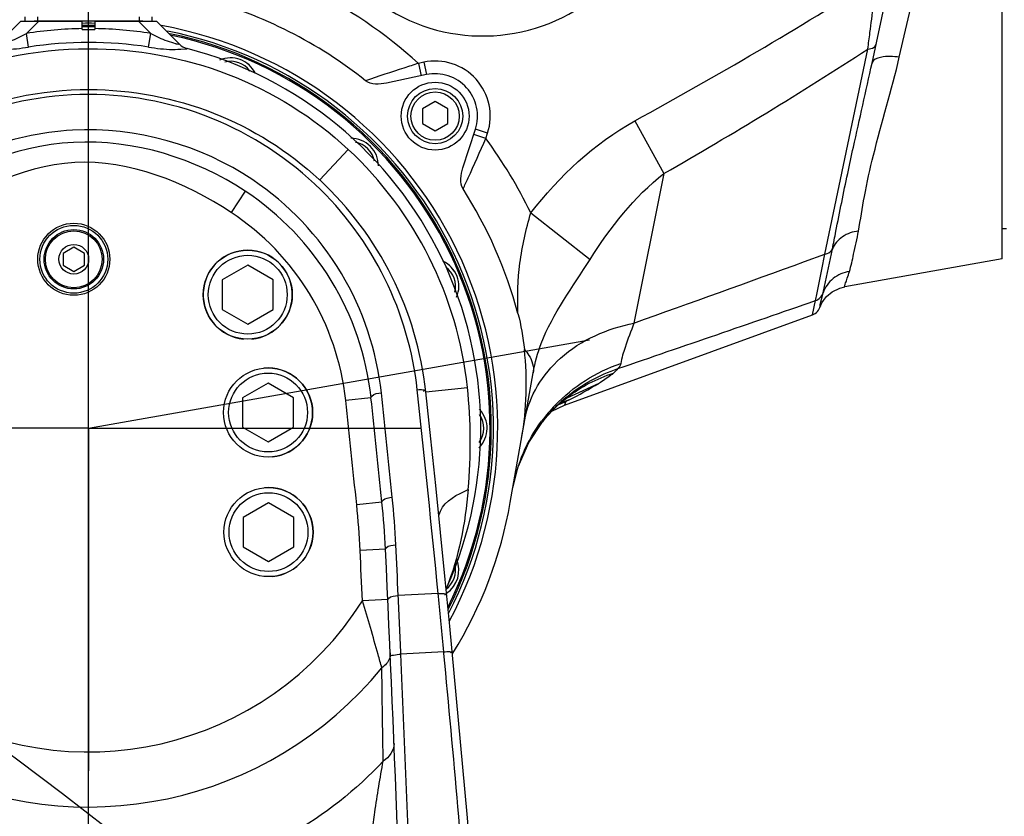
# Model space of a CAD drawing. Header units: millimetres. Extents: x 0 to 9512, y 0 to 6728.
# Tile 103 of 119: x 5006 to 5238, y 5223 to 5411. Entities that reach past the tile are written whole.
import ezdxf

# ---------------------------------------------------------------- set-up
doc = ezdxf.new("R2010")
doc.units = ezdxf.units.MM
doc.header["$LTSCALE"] = 523.16
doc.linetypes.add('CENTER', pattern=[0.6, 0.375, -0.075, 0.075, -0.075])
doc.layers.get('0').update_dxf_attribs({"linetype": 'CONTINUOUS'})
for name, color, linetype in [('204101000037_DXF_AXIS', 7, 'CONTINUOUS'), ('304102000126DXF_CONTINUOUS_LINE', 7, 'CONTINUOUS'), ('304103000094DXF_CONTINUOUS_LINE', 7, 'CONTINUOUS'), ('304104000570DXF_CONTINUOUS_LINE', 7, 'CONTINUOUS'), ('304105000067DXF_CONTINUOUS_LINE', 7, 'CONTINUOUS'), ('304301000021DXF_CONTINUOUS_LINE', 7, 'CONTINUOUS'), ('501023000084DXF_CONTINUOUS_LINE', 7, 'CONTINUOUS'), ('501023000101DXF_CONTINUOUS_LINE', 7, 'CONTINUOUS'), ('501023000104DXF_CONTINUOUS_LINE', 7, 'CONTINUOUS'), ('504001000008DXF_CONTINUOUS_LINE', 7, 'CONTINUOUS'), ('604006000003DXF_CONTINUOUS_LINE', 7, 'CONTINUOUS'), ('604006000004DXF_CONTINUOUS_LINE', 7, 'CONTINUOUS'), ('604007000001DXF_CONTINUOUS_LINE', 7, 'CONTINUOUS'), ('626001000001DXF_CONTINUOUS_LINE', 7, 'CONTINUOUS'), ('DEFAULT_1', 7, 'CENTER'), ('运动范围_DXF_DIMENSION', 7, 'CONTINUOUS')]:
    doc.layers.add(name, color=color, linetype=linetype)
doc.styles.get("Standard").update_dxf_attribs({"font": 'txt', "width": 0.7})
doc.dimstyles.new('DIMSTYLE_1', dxfattribs={"dimtxt": 80, "dimasz": 48, "dimexe": 1, "dimexo": 0, "dimgap": 2.5, "dimtad": 1, "dimdsep": 46, "dimtxsty": 'Standard', "dimblk": '_FILLED', "dimblk1": '_FILLED', "dimblk2": '_FILLED', "dimcen": 0.09, "dimclrt": 5, "dimazin": 2, "dimtp": 0.5, "dimtm": 0.5, "dimtfac": 1, "dimtofl": 0, "dimtmove": 0, "dimatfit": 3, "dimldrblk": '_FILLED', "dimfxl": 0, "dimtolj": 1, "dimarcsym": 0})
doc.dimstyles.new('DIMSTYLE_17', dxfattribs={"dimtxt": 80, "dimasz": 48, "dimexe": 1, "dimexo": 0, "dimgap": 2.5, "dimtad": 0, "dimtih": 1, "dimtoh": 1, "dimdec": 1, "dimdsep": 46, "dimtxsty": 'Standard', "dimblk": '_FILLED', "dimblk1": '_FILLED', "dimblk2": '_FILLED', "dimcen": 0.09, "dimclrt": 5, "dimazin": 2, "dimtp": 2, "dimtm": 2, "dimtfac": 1, "dimtdec": 1, "dimtofl": 0, "dimtmove": 0, "dimatfit": 3, "dimldrblk": '_FILLED', "dimfxl": 0, "dimtolj": 1, "dimarcsym": 0})
doc.dimstyles.new('DIMSTYLE_2', dxfattribs={"dimtxt": 80, "dimasz": 48, "dimexe": 1, "dimexo": 0, "dimgap": 2.5, "dimtad": 1, "dimdsep": 46, "dimtxsty": 'Standard', "dimblk": '_FILLED', "dimblk1": '_FILLED', "dimblk2": '_FILLED', "dimcen": 0.09, "dimclrt": 5, "dimazin": 2, "dimtp": 1.2, "dimtm": 1.2, "dimtfac": 1, "dimtofl": 0, "dimtmove": 0, "dimatfit": 3, "dimldrblk": '_FILLED', "dimfxl": 0, "dimtolj": 1, "dimarcsym": 0})
doc.dimstyles.new('DIMSTYLE_3', dxfattribs={"dimtxt": 80, "dimasz": 48, "dimexe": 1, "dimexo": 0, "dimgap": 2.5, "dimtad": 1, "dimdsep": 46, "dimtxsty": 'Standard', "dimblk": '_FILLED', "dimblk1": '_FILLED', "dimblk2": '_FILLED', "dimcen": 0.09, "dimclrt": 5, "dimazin": 2, "dimtp": 0.3, "dimtm": 0.3, "dimtfac": 1, "dimtofl": 0, "dimtmove": 0, "dimatfit": 3, "dimldrblk": '_FILLED', "dimfxl": 0, "dimtolj": 1, "dimarcsym": 0})
doc.dimstyles.new('DIMSTYLE_5', dxfattribs={"dimtxt": 80, "dimasz": 48, "dimexe": 1, "dimexo": 0, "dimgap": 2.5, "dimtad": 1, "dimdec": 1, "dimdsep": 46, "dimtxsty": 'Standard', "dimblk": '_FILLED', "dimblk1": '_FILLED', "dimblk2": '_FILLED', "dimcen": 0.09, "dimclrt": 5, "dimazin": 2, "dimtp": 1.2, "dimtm": 1.2, "dimtfac": 1, "dimtdec": 1, "dimtofl": 0, "dimtmove": 0, "dimatfit": 3, "dimldrblk": '_FILLED', "dimfxl": 0, "dimtolj": 1, "dimarcsym": 0})

# ---------------------------------------------------------------- blocks, each defined once
blk = doc.blocks.new('_FILLED')
at = {"color": 0, "linetype": 'ByBlock'}
blk.add_solid([(0, 0), (-1, 0.1667), (-1, -0.1667)], dxfattribs=at)
blk = doc.blocks.new('*D1')
at = {"layer": '运动范围_DXF_DIMENSION', "color": 2, "linetype": 'Continuous', "transparency": 16777216}
for p, q in [((4873.14, 4253.62), (4873.14, 5672.27)), ((5022.14, 4701.57), (5022.14, 5672.27)), ((4947.64, 5664.27), (4643.3, 5664.27)), ((4873.14, 5664.27), (4947.64, 5664.27)), ((5022.14, 5664.27), (4947.64, 5664.27))]:
    blk.add_line(p, q, dxfattribs=at)
at = {"layer": '运动范围_DXF_DIMENSION', "color": 2, "linetype": 'Continuous', "transparency": 16777216, "xscale": 48, "yscale": 48, "zscale": 48, "rotation": 180}
blk.add_blockref('_FILLED', (4873.14, 5664.27), dxfattribs=at)
at = {"layer": '运动范围_DXF_DIMENSION', "color": 2, "linetype": 'Continuous', "transparency": 16777216, "xscale": 48, "yscale": 48, "zscale": 48}
blk.add_blockref('_FILLED', (5022.14, 5664.27), dxfattribs=at)
blk = doc.blocks.new('*D2')
at = {"layer": '运动范围_DXF_DIMENSION', "color": 2, "linetype": 'Continuous', "transparency": 16777216}
for p, q in [((5022.14, 4701.57), (5022.14, 5672.27)), ((6138.14, 5434.62), (6138.14, 5672.27)), ((5022.14, 5664.27), (5580.14, 5664.27)), ((6138.14, 5664.27), (5580.14, 5664.27))]:
    blk.add_line(p, q, dxfattribs=at)
at = {"layer": '运动范围_DXF_DIMENSION', "color": 2, "linetype": 'Continuous', "transparency": 16777216, "xscale": 48, "yscale": 48, "zscale": 48, "rotation": 180}
blk.add_blockref('_FILLED', (5022.14, 5664.27), dxfattribs=at)
at = {"layer": '运动范围_DXF_DIMENSION', "color": 2, "linetype": 'Continuous', "transparency": 16777216, "xscale": 48, "yscale": 48, "zscale": 48}
blk.add_blockref('_FILLED', (6138.14, 5664.27), dxfattribs=at)
blk = doc.blocks.new('*D3')
at = {"layer": '运动范围_DXF_DIMENSION', "color": 2, "linetype": 'Continuous', "transparency": 16777216}
for p, q in [((4469.86, 5374.62), (4469.86, 5695.09)), ((6064.57, 5434.62), (4461.86, 5434.62)), ((4469.86, 5434.62), (4469.86, 5374.62)), ((4469.86, 5314.62), (4469.86, 5374.62)), ((4949.53, 5314.62), (4461.86, 5314.62))]:
    blk.add_line(p, q, dxfattribs=at)
at = {"layer": '运动范围_DXF_DIMENSION', "color": 2, "linetype": 'Continuous', "transparency": 16777216, "xscale": 48, "yscale": 48, "zscale": 48}
for p, rotation in [((4469.86, 5434.62), 90), ((4469.86, 5314.62), 270)]:
    blk.add_blockref('_FILLED', p, dxfattribs=dict(at, rotation=rotation))
blk = doc.blocks.new('*D8')
at = {"layer": '运动范围_DXF_DIMENSION', "color": 2, "linetype": 'Continuous', "transparency": 16777216}
for p, q in [((5174.9, 5526.07), (4189.42, 5526.07)), ((4197.42, 5526.07), (4197.42, 4786.84)), ((4197.42, 4047.62), (4197.42, 4786.84)), ((4832.74, 4047.62), (4189.42, 4047.62))]:
    blk.add_line(p, q, dxfattribs=at)
at = {"layer": '运动范围_DXF_DIMENSION', "color": 2, "linetype": 'Continuous', "transparency": 16777216, "xscale": 48, "yscale": 48, "zscale": 48}
for p, rotation in [((4197.42, 5526.07), 90), ((4197.42, 4047.62), 270)]:
    blk.add_blockref('_FILLED', p, dxfattribs=dict(at, rotation=rotation))
blk = doc.blocks.new('*D25')
at = {"layer": '运动范围_DXF_DIMENSION', "color": 2, "linetype": 'Continuous', "transparency": 16777216}
blk.add_line((5022.14, 6437.05), (7051.63, 6437.05), dxfattribs=at)

msp = doc.modelspace()

# ---------------------------------------------------------------- linework, layer by layer
at = {"color": 2, "linetype": 'Continuous'}
for centre, radius, start, end in [((5022.138, 4584.615), 1852.433, 310, 200), ((4336.162, 4334.941), 1122.433, 36.137256, 209.137256)]:
    msp.add_arc(centre, radius, start, end, dxfattribs=at)
at = {"layer": '204101000037_DXF_AXIS', "color": 7, "linetype": 'CENTER'}
for q in [(5022.138, 5383.234), (4949.532, 5314.615), (5022.138, 5233.829), (5100.32, 5314.615)]:
    msp.add_line((5022.138, 5314.615), q, dxfattribs=at)
at = {"layer": '304102000126DXF_CONTINUOUS_LINE', "color": 7, "linetype": 'Continuous'}
for p, q in [((5237.638, 5354.528), (5237.638, 5422.615)), ((5206.94, 5400.751), (5210.794, 5418.886)), ((5101.805, 5398.001), (5092.408, 5396.004)), ((5110.426, 5375.994), (5113.394, 5385.129)), ((5237.638, 5354.527), (5200.545, 5347.987)), ((5134.422, 5320.064), (5192.869, 5341.337)), ((5121.603, 5297.077), (5127.003, 5327.703)), ((5135.04, 5321.792), (5135.041, 5321.792)), ((5131.372, 5318.638), (5134.422, 5320.064)), ((5132.479, 5319.744), (5132.486, 5319.75)), ((5129.17, 5316.13), (5129.178, 5316.14))]:
    msp.add_line(p, q, dxfattribs=at)
at = {"layer": '304102000126DXF_CONTINUOUS_LINE', "color": 9, "linetype": 'Continuous'}
for p, q in [((5213.376, 5402.122), (5216.659, 5416.262)), ((5195.774, 5355.639), (5205.952, 5404.048)), ((5101.181, 5400.936), (5099.925, 5400.669)), ((5099.925, 5400.669), (5100.549, 5397.734)), ((5101.181, 5400.936), (5101.805, 5398.001)), ((5151.004, 5387.096), (5157.845, 5374.68)), ((5115.851, 5382.981), (5112.997, 5383.908)), ((5116.247, 5384.202), (5113.394, 5385.129)), ((5115.851, 5382.981), (5116.247, 5384.202)), ((5157.842, 5374.679), (5150.783, 5339.419)), ((5126.425, 5365.411), (5140.436, 5354.427)), ((5191.045, 5353.927), (5195.774, 5355.639)), ((5191.046, 5353.926), (5195.774, 5355.639)), ((5194.881, 5344.455), (5195.398, 5346.545)), ((5192.869, 5341.337), (5193.579, 5344.702)), ((5135.041, 5321.792), (5142.534, 5325.218)), ((5135.279, 5321.228), (5135.37, 5321.258)), ((5135.281, 5321.22), (5135.37, 5321.258)), ((5134.62, 5320.786), (5134.422, 5320.064))]:
    msp.add_line(p, q, dxfattribs=at)
at = {"layer": '304102000126DXF_CONTINUOUS_LINE', "color": 7, "linetype": 'Continuous'}
for points in [[(5194.76, 5343.46), (5194.76, 5343.46), (5194.774, 5343.502), (5194.818, 5343.619), (5194.91, 5343.829), (5195.091, 5344.18), (5195.46, 5344.769), (5196.21, 5345.681), (5197.515, 5346.773), (5199.319, 5347.668), (5200.545, 5347.987)], [(5132.479, 5319.744), (5133.17, 5320.361), (5134.256, 5321.239), (5134.893, 5321.696), (5135.04, 5321.792)], [(5129.178, 5316.14), (5129.938, 5317.075), (5131.689, 5318.983), (5132.486, 5319.75)], [(5122.22, 5300.575), (5123.483, 5305.546), (5125.978, 5311.273), (5129.17, 5316.13)]]:
    msp.add_lwpolyline(points, dxfattribs=at)
at = {"layer": '304102000126DXF_CONTINUOUS_LINE', "color": 9, "linetype": 'Continuous'}
for centre, radius, start, end in [((5115.138, 5449.615), 42.5, 160.39338, 21.73669), ((5103.884, 5388.22), 13, 342, 102), ((5021.942, 5314.482), 116.237, 25.98676, 36.10774), ((272.12, 18942.873), 14451.828, 289.7295658, 289.899236), ((5082.898, 5424.634), 115.931, 296.91192, 300.95821), ((5158.69, 5293.03), 37.485, 129.46498, 134.45874), ((5156.931, 5293.291), 36.023, 127.53259, 132.73507), ((5145.54, 5290.481), 32.414, 108.45661, 112.64846), ((5142.05, 5308.09), 14.766, 116.89749, 117.07746), ((5159.684, 5293.541), 38.202, 136.09062, 143.47674), ((5158.619, 5293.104), 37.383, 134.45993, 141.9597), ((5148.22, 5283.247), 39.927, 109.91513, 113.3192)]:
    msp.add_arc(centre, radius, start, end, dxfattribs=at)
at = {"layer": '304102000126DXF_CONTINUOUS_LINE', "color": 7, "linetype": 'Continuous'}
for centre, radius, start, end in [((5022.138, 5314.615), 95.5, 89.1318, 90.86824), ((5022.138, 5314.615), 96.5, 331.89671, 79.71614), ((5022.138, 5314.615), 95.5, 332.76419, 78.77925), ((5103.884, 5388.22), 10, 342, 102), ((5021.568, 5314.364), 105.435, 15.02887, 32.51494), ((5191.843, 5344.156), 3, 290.00001, 346.57739), ((5052.117, 5324.97), 73.275, 350.03138, 6.43308), ((5022.138, 5314.615), 101, 328.29842, 350)]:
    msp.add_arc(centre, radius, start, end, dxfattribs=at)
at = {"layer": '304102000126DXF_CONTINUOUS_LINE', "color": 9, "linetype": 'Continuous'}
for points in [[(5099.925, 5400.669), (5092.116, 5407.727), (5074.484, 5419.766), (5054.25, 5426.578), (5043.911, 5428.553)], [(5151.004, 5387.096), (5170.361, 5397.761), (5189.492, 5408.871), (5208.125, 5420.755)], [(5157.842, 5374.679), (5174.13, 5384.045), (5190.223, 5393.771), (5205.952, 5404.048)], [(5126.426, 5365.413), (5133.165, 5374.012), (5141.433, 5381.829), (5151.004, 5387.096)], [(5140.436, 5354.427), (5145.174, 5361.963), (5150.83, 5369.194), (5157.841, 5374.678)], [(5193.579, 5344.703), (5194.392, 5344.992), (5195.122, 5345.727), (5195.398, 5346.545)], [(5147.002, 5328.667), (5162.53, 5334.004), (5178.056, 5339.348), (5193.579, 5344.702)], [(5132.162, 5320.035), (5136.409, 5324.448), (5141.876, 5327.897), (5147.663, 5329.902)], [(5134.865, 5321.969), (5138.432, 5324.906), (5142.618, 5327.207), (5147.002, 5328.666)], [(5147.002, 5328.667), (5146.683, 5328.287), (5146.324, 5327.94), (5145.951, 5327.614)], [(5147.663, 5329.902), (5147.585, 5329.441), (5147.328, 5329), (5147.002, 5328.667)], [(5134.986, 5321.858), (5138.259, 5324.373), (5142.023, 5326.342), (5145.951, 5327.614)], [(5135.329, 5321.237), (5135.12, 5321.13), (5134.906, 5321.026), (5134.717, 5320.886)], [(5122.22, 5300.572), (5123.209, 5306.185), (5125.593, 5311.696), (5128.984, 5316.277)]]:
    msp.add_open_spline(points, degree=3, dxfattribs=at)
for points, knots in [([(5205.952, 5404.048), (5206.12, 5405.335), (5206.847, 5410.904), (5207.571, 5416.473), (5208.125, 5420.755)], [0, 0, 0, 0, 0.2310862, 1, 1, 1, 1]), ([(5205.952, 5404.048), (5206.192, 5404.06), (5206.906, 5404.135), (5207.755, 5404.587), (5207.86, 5405.081)], [0, 0, 0, 0, 0.3230027, 1, 1, 1, 1]), ([(5213.376, 5402.122), (5211.906, 5402.301), (5209.839, 5402.491), (5207.105, 5401.529), (5206.94, 5400.751)], [0, 0, 0, 0, 0.6505687, 1, 1, 1, 1]), ([(5099.925, 5400.669), (5098.792, 5400.304), (5094.638, 5398.96), (5090.494, 5397.588), (5087.485, 5396.572)], [0, 0, 0, 0, 0.272539, 1, 1, 1, 1]), ([(5201.193, 5374.702), (5201.632, 5376.76), (5203.531, 5385.446), (5205.528, 5394.112), (5206.94, 5400.751)], [0, 0, 0, 0, 0.2366424, 1, 1, 1, 1]), ([(5203.745, 5361.107), (5204.219, 5363.82), (5205.148, 5369.838), (5208.208, 5383.563), (5211.575, 5394.363), (5213.376, 5402.122)], [0, 0, 0, 0, 0.196011, 0.4331579, 1, 1, 1, 1]), ([(5110.476, 5371.037), (5110.873, 5371.901), (5112.687, 5375.872), (5114.471, 5379.857), (5115.851, 5382.981)], [0, 0, 0, 0, 0.2177592, 1, 1, 1, 1]), ([(5197.58, 5356.881), (5197.859, 5358.274), (5199.031, 5364.221), (5200.223, 5370.164), (5201.193, 5374.702)], [0, 0, 0, 0, 0.2343631, 1, 1, 1, 1]), ([(5123.396, 5341.705), (5123.307, 5345.656), (5123.454, 5353.701), (5125.354, 5361.515), (5126.426, 5365.414)], [0, 0, 0, 0, 0.4942863, 1, 1, 1, 1]), ([(5203.745, 5361.107), (5202.404, 5360.966), (5199.836, 5360.124), (5198.043, 5358.028), (5197.58, 5356.881)], [0, 0, 0, 0, 0.521828, 1, 1, 1, 1]), ([(5201.594, 5351.576), (5201.996, 5352.914), (5202.695, 5356.099), (5203.426, 5359.274), (5203.745, 5361.107)], [0, 0, 0, 0, 0.42884, 1, 1, 1, 1]), ([(5195.398, 5346.545), (5195.519, 5347.05), (5196.259, 5350.494), (5196.992, 5353.938), (5197.58, 5356.881)], [0, 0, 0, 0, 0.1476264, 1, 1, 1, 1]), ([(5195.773, 5355.637), (5195.979, 5355.674), (5196.697, 5355.864), (5197.364, 5356.389), (5197.58, 5356.881)], [0, 0, 0, 0, 0.2799615, 1, 1, 1, 1]), ([(5127.003, 5327.703), (5127.418, 5330.051), (5130.163, 5339.796), (5136.365, 5347.957), (5140.436, 5354.427)], [0, 0, 0, 0, 0.2377884, 1, 1, 1, 1]), ([(5193.579, 5344.702), (5193.69, 5345.174), (5194.456, 5348.813), (5195.16, 5352.464), (5195.774, 5355.638)], [0, 0, 0, 0, 0.1304261, 1, 1, 1, 1]), ([(5201.594, 5351.576), (5200.211, 5351.373), (5197.522, 5350.24), (5195.838, 5347.838), (5195.398, 5346.545)], [0, 0, 0, 0, 0.5057856, 1, 1, 1, 1]), ([(5200.545, 5347.987), (5200.475, 5347.975), (5200.59, 5348.494), (5200.735, 5348.944), (5201.157, 5350.192), (5201.436, 5351.05), (5201.594, 5351.576)], [0, 0, 0, 0, 0.056662, 0.2436435, 0.5614705, 1, 1, 1, 1]), ([(5194.778, 5343.537), (5194.763, 5343.465), (5194.726, 5343.24), (5194.645, 5343.537), (5194.78, 5343.86), (5194.827, 5344.232), (5194.881, 5344.455)], [0, 0, 0, 0, 0.1613613, 0.222765, 0.4986763, 1, 1, 1, 1]), ([(5125.072, 5316.746), (5126.037, 5322.22), (5132.931, 5333.274), (5144.519, 5338.121), (5150.783, 5339.418)], [0, 0, 0, 0, 0.4649754, 1, 1, 1, 1]), ([(5150.783, 5339.419), (5150.049, 5337.521), (5148.904, 5334.388), (5147.883, 5331.189), (5147.663, 5329.902)], [0, 0, 0, 0, 0.6092268, 1, 1, 1, 1]), ([(5124.93, 5333.179), (5125.321, 5332.75), (5126.558, 5331.214), (5127.248, 5329.088), (5127.004, 5327.703)], [0, 0, 0, 0, 0.2922145, 1, 1, 1, 1]), ([(5145.951, 5327.614), (5145.723, 5327.416), (5144.642, 5326.537), (5143.469, 5325.779), (5142.534, 5325.218)], [0, 0, 0, 0, 0.2169266, 1, 1, 1, 1]), ([(5134.717, 5320.886), (5134.693, 5320.868), (5134.657, 5320.839), (5134.624, 5320.802), (5134.62, 5320.786)], [0, 0, 0, 0, 0.6318635, 1, 1, 1, 1])]:
    msp.add_open_spline(points, degree=3, knots=knots, dxfattribs=at)
at = {"layer": '304102000126DXF_CONTINUOUS_LINE', "color": 7, "linetype": 'Continuous'}
for points in [[(5087.485, 5396.572), (5076.371, 5405.433), (5063.158, 5412.117), (5049.435, 5415.818)], [(5092.408, 5396.004), (5090.792, 5395.66), (5088.776, 5395.542), (5087.485, 5396.572)], [(5110.476, 5371.037), (5109.587, 5372.43), (5109.915, 5374.422), (5110.426, 5375.994)], [(5123.397, 5341.704), (5124.143, 5338.915), (5124.604, 5336.048), (5124.93, 5333.179)]]:
    msp.add_open_spline(points, degree=3, dxfattribs=at)
at = {"layer": '304103000094DXF_CONTINUOUS_LINE', "color": 7, "linetype": 'Continuous'}
for p, q in [((5006.138, 5410.615), (5000.711, 5405.189)), ((5006.138, 5410.615), (5020.638, 5410.615)), ((5020.638, 5408.615), (5020.638, 5410.615)), ((5023.638, 5410.615), (5023.638, 5408.615)), ((5023.638, 5410.615), (5038.138, 5410.615)), ((5043.564, 5405.189), (5038.138, 5410.615)), ((5020.638, 5408.615), (5023.638, 5408.615)), ((5076.493, 5373.314), (5076.654, 5373.164))]:
    msp.add_line(p, q, dxfattribs=at)
at = {"layer": '304103000094DXF_CONTINUOUS_LINE', "color": 9, "linetype": 'Continuous'}
for p, q in [((5010.38, 5410.615), (5007.48, 5407.715)), ((5036.795, 5407.715), (5033.895, 5410.615)), ((5007.986, 5404.506), (5007.48, 5407.715)), ((5036.29, 5404.506), (5036.795, 5407.715)), ((5076.654, 5373.164), (5083.379, 5380.386)), ((5059.069, 5370.518), (5055.761, 5365.512)), ((5099.728, 5322.976), (5099.651, 5323.683)), ((5099.726, 5322.976), (5099.651, 5323.683)), ((5101.677, 5323.187), (5111.489, 5324.244)), ((5088.752, 5321.794), (5082.787, 5321.151)), ((5091.343, 5297.177), (5085.374, 5296.564)), ((5092.172, 5286.074), (5086.179, 5285.794)), ((5104.595, 5275.633), (5095.172, 5275.139)), ((5104.663, 5274.934), (5104.595, 5275.633)), ((5092.719, 5274.19), (5086.725, 5273.918)), ((5105.912, 5261.873), (5095.788, 5261.342)), ((5105.953, 5261.445), (5105.912, 5261.873)), ((5105.952, 5261.445), (5105.912, 5261.873))]:
    msp.add_line(p, q, dxfattribs=at)
at = {"layer": '304103000094DXF_CONTINUOUS_LINE', "color": 7, "linetype": 'Continuous'}
msp.add_circle((5018.651, 5354.463), 8.5, dxfattribs=at)
at = {"layer": '304103000094DXF_CONTINUOUS_LINE', "color": 9, "linetype": 'Continuous'}
for centre, radius, start, end in [((5022.138, 5314.615), 94.247, 90.91193, 98.94698), ((5022.138, 5314.615), 94.247, 81.05302, 89.08806), ((5022.138, 5314.615), 90.998, 81.05302, 98.94698), ((5022.138, 5314.615), 89.868, 6.15079, 47.04233), ((5022.052, 5315.277), 78.069, 46.68557, 46.84817), ((5022.138, 5314.615), 61, 6.15079, 56.55002), ((4989.284, 5311.228), 122.896, 354.83024, 6.07957), ((130.46, 4787.459), 4981, 5.866409, 6.150792), ((130.406, 4788.346), 4989.508, 5.866409, 6.150792), ((130.394, 4788.166), 4998.029, 5.597051, 6.142645), ((4892.304, 5277.62), 202.54, 2.67649, 5.86609), ((4892.39, 5276.736), 194, 2.67617, 5.86641), ((-2899.103, 4912.546), 7994, 2.5909564, 2.6761699), ((-75.063, 4772.767), 5204.011, 5.392984, 5.537437), ((5022.138, 5314.615), 76.34, 238.10569, 327.78392), ((-2899.252, 4913.084), 8002.621, 2.0624853, 2.4941896), ((130.31, 4787.882), 4998.129, 4.604385, 5.43682), ((5022.138, 5314.615), 89.33, 243.28948, 320.74193)]:
    msp.add_arc(centre, radius, start, end, dxfattribs=at)
at = {"layer": '304103000094DXF_CONTINUOUS_LINE', "color": 7, "linetype": 'Continuous'}
for centre, radius, start, end in [((5046.392, 5408.017), 4, 225, 255.44293), ((5022.138, 5314.615), 92.5, 336.04858, 75.44293), ((5022.138, 5314.615), 80, 6.14807, 47.04257), ((5022.138, 5314.615), 67, 6.14801, 56.54998), ((130.46, 4787.459), 4987, 5.866409, 6.150755), ((130.46, 4787.459), 5000, 358.001145, 6.150749), ((4892.39, 5276.736), 200, 2.67617, 5.86641), ((-2899.103, 4912.546), 8000, 1.6497129, 2.6761698)]:
    msp.add_arc(centre, radius, start, end, dxfattribs=at)
at = {"layer": '304103000094DXF_CONTINUOUS_LINE', "color": 9, "linetype": 'Continuous'}
for points, knots in [([(5000.711, 5405.189), (5000.635, 5405.259), (5001.36, 5405.184), (5001.944, 5405.521), (5003.769, 5405.906), (5005.568, 5406.763), (5006.852, 5407.386), (5007.48, 5407.715)], [0, 0, 0, 0, 0.042693, 0.1442615, 0.4173887, 0.7069444, 1, 1, 1, 1]), ([(5036.795, 5407.715), (5037.423, 5407.386), (5038.708, 5406.763), (5040.504, 5405.908), (5042.334, 5405.517), (5042.911, 5405.189), (5043.644, 5405.255), (5043.564, 5405.189)], [0, 0, 0, 0, 0.2929941, 0.5824259, 0.8556501, 0.9572174, 1, 1, 1, 1]), ([(4954.357, 5373.624), (4962.677, 5383.182), (4983.82, 5398.775), (5009.462, 5404.087), (5022.138, 5404.11)], [0, 0, 0, 0, 0.4999274, 1, 1, 1, 1]), ([(5022.138, 5404.11), (5033.282, 5404.13), (5055.784, 5400.101), (5075.226, 5387.978), (5083.379, 5380.386)], [0, 0, 0, 0, 0.5000869, 1, 1, 1, 1]), ([(5041.934, 5403.954), (5042.982, 5403.935), (5043.106, 5404.006), (5045.49, 5404.126), (5045.387, 5404.146)], [0, 0, 0, 0, 0.908811, 1, 1, 1, 1]), ([(4962.039, 5367.418), (4969.415, 5375.812), (4988.13, 5389.693), (5010.932, 5394.518), (5022.283, 5394.504)], [0, 0, 0, 0, 0.4960858, 1, 1, 1, 1]), ([(5075.446, 5372.231), (5067.943, 5379.265), (5049.741, 5390.552), (5018.009, 5395.382), (4986.933, 5387.342), (4969.975, 5374.255), (4963.228, 5366.491)], [0, 0, 0, 0, 0.2475888, 0.499971, 0.7523715, 1, 1, 1, 1]), ([(5022.283, 5394.504), (5032.232, 5394.49), (5052.153, 5390.756), (5069.306, 5379.968), (5076.493, 5373.314)], [0, 0, 0, 0, 0.5039189, 1, 1, 1, 1]), ([(5060.842, 5373.197), (5048.651, 5381.385), (5018.095, 5390.03), (4988.638, 5378.167), (4977.394, 5368.723)], [0, 0, 0, 0, 0.5000233, 1, 1, 1, 1]), ([(5059.069, 5370.518), (5047.368, 5378.248), (5018.329, 5387.321), (4990.395, 5375.263), (4979.565, 5366.351)], [0, 0, 0, 0, 0.4999612, 1, 1, 1, 1]), ([(5055.761, 5365.512), (5044.988, 5372.629), (5018.54, 5383.289), (4993.35, 5369.924), (4983.378, 5361.718)], [0, 0, 0, 0, 0.4999617, 1, 1, 1, 1]), ([(5091.191, 5322.949), (5090.128, 5332.803), (5083.593, 5352.496), (5069.252, 5367.548), (5060.842, 5373.197)], [0, 0, 0, 0, 0.4945196, 1, 1, 1, 1]), ([(5099.651, 5323.683), (5098.678, 5332.707), (5093.478, 5350.695), (5082.317, 5365.753), (5075.607, 5372.079)], [0, 0, 0, 0, 0.4960318, 1, 1, 1, 1]), ([(5099.651, 5323.683), (5099.882, 5323.706), (5100.362, 5323.727), (5100.843, 5323.71), (5101.52, 5323.609), (5101.256, 5323.331), (5101.158, 5323.273)], [0, 0, 0, 0, 0.3336423, 0.6514001, 0.8364957, 1, 1, 1, 1]), ([(5088.752, 5321.794), (5088.738, 5321.925), (5089.313, 5322.805), (5090.39, 5322.869), (5091.191, 5322.949)], [0, 0, 0, 0, 0.1405307, 1, 1, 1, 1]), ([(5104.796, 5293.411), (5104.738, 5293.976), (5105.627, 5297.379), (5109.169, 5299), (5111.68, 5300.155)], [0, 0, 0, 0, 0.1706366, 1, 1, 1, 1]), ([(5091.343, 5297.177), (5091.33, 5297.308), (5091.908, 5298.185), (5092.983, 5298.243), (5093.783, 5298.32)], [0, 0, 0, 0, 0.1405805, 1, 1, 1, 1]), ([(5092.172, 5286.074), (5092.166, 5286.203), (5092.773, 5287.035), (5093.834, 5287.041), (5094.623, 5287.078)], [0, 0, 0, 0, 0.1410146, 1, 1, 1, 1]), ([(5092.721, 5274.138), (5092.715, 5274.268), (5093.323, 5275.099), (5094.384, 5275.102), (5095.172, 5275.139)], [0, 0, 0, 0, 0.1410234, 1, 1, 1, 1]), ([(5104.595, 5275.633), (5104.826, 5275.654), (5105.308, 5275.67), (5105.79, 5275.65), (5106.469, 5275.542), (5106.202, 5275.266), (5106.103, 5275.209)], [0, 0, 0, 0, 0.3335076, 0.651402, 0.8366648, 1, 1, 1, 1]), ([(5091.306, 5258.086), (5091.021, 5259.136), (5089.553, 5264.43), (5088.014, 5269.704), (5086.725, 5273.917)], [0, 0, 0, 0, 0.1980613, 1, 1, 1, 1]), ([(5093.318, 5260.691), (5093.306, 5260.965), (5094.538, 5261.208), (5095.197, 5261.316), (5095.788, 5261.342)], [0, 0, 0, 0, 0.3176917, 1, 1, 1, 1]), ([(5105.912, 5261.873), (5106.145, 5261.895), (5106.698, 5261.891), (5107.199, 5262.031), (5107.745, 5261.786), (5107.493, 5261.699), (5107.409, 5261.667)], [0, 0, 0, 0, 0.3460006, 0.7896518, 0.8662207, 1, 1, 1, 1]), ([(5091.632, 5236.105), (5091.604, 5237.873), (5091.489, 5245.2), (5091.384, 5252.527), (5091.306, 5258.086)], [0, 0, 0, 0, 0.2413623, 1, 1, 1, 1]), ([(5091.632, 5236.105), (5078.901, 5222.481), (5044.277, 5202.417), (5004.381, 5206.164), (4987.069, 5213.312)], [0, 0, 0, 0, 0.4988839, 1, 1, 1, 1]), ([(5089.023, 5219.411), (5089.227, 5220.959), (5090.001, 5226.538), (5090.883, 5232.103), (5091.632, 5236.105)], [0, 0, 0, 0, 0.2771902, 1, 1, 1, 1])]:
    msp.add_open_spline(points, degree=3, knots=knots, dxfattribs=at)
for points in [[(5002.245, 5403.952), (5004.167, 5403.979), (5006.087, 5404.207), (5007.986, 5404.506)], [(5036.29, 5404.506), (5038.157, 5404.212), (5040.044, 5403.987), (5041.934, 5403.954)], [(5111.68, 5300.155), (5110.966, 5292.196), (5109.523, 5284.141), (5106.472, 5276.756)], [(5095.172, 5275.139), (5094.992, 5279.119), (5094.809, 5283.098), (5094.623, 5287.078)], [(5095.788, 5261.342), (5095.586, 5265.941), (5095.381, 5270.54), (5095.172, 5275.139)], [(5093.277, 5261.636), (5093.296, 5261.197), (5093.227, 5260.747), (5093.084, 5260.332)], [(5092.408, 5259.115), (5092.096, 5258.721), (5091.717, 5258.375), (5091.306, 5258.086)], [(5093.084, 5260.332), (5092.933, 5259.893), (5092.696, 5259.479), (5092.408, 5259.115)], [(5094.183, 5240.241), (5094.249, 5238.623), (5093.035, 5236.915), (5091.632, 5236.105)]]:
    msp.add_open_spline(points, degree=3, dxfattribs=at)
at = {"layer": '304104000570DXF_CONTINUOUS_LINE', "color": 7, "linetype": 'Continuous'}
msp.add_line((5238.638, 5361.615), (5237.638, 5361.615), dxfattribs=at)
at = {"layer": '304105000067DXF_CONTINUOUS_LINE', "color": 7, "linetype": 'Continuous'}
for p, q in [((5007.138, 5410.615), (5007.138, 5411.615)), ((5037.138, 5410.615), (5037.138, 5411.615)), ((5034.96, 5410.615), (5009.316, 5410.615))]:
    msp.add_line(p, q, dxfattribs=at)
at = {"layer": '304105000067DXF_CONTINUOUS_LINE', "color": 9, "linetype": 'Continuous'}
for p, q in [((5010.138, 5410.615), (5010.138, 5411.615)), ((5034.138, 5410.615), (5034.138, 5411.615))]:
    msp.add_line(p, q, dxfattribs=at)
at = {"layer": '304301000021DXF_CONTINUOUS_LINE', "color": 7, "linetype": 'Continuous'}
for radius, start, end in [(94.7, 89.08536, 90.91464), (95, 89.09274, 90.90726), (95, 333.36013, 78.34211), (94.7, 333.49837, 78.06781)]:
    msp.add_arc((5022.138, 5314.615), radius, start, end, dxfattribs=at)
at = {"layer": '501023000084DXF_CONTINUOUS_LINE', "color": 7, "linetype": 'Continuous'}
for p, q in [((5103.884, 5391.684), (5100.884, 5389.952)), ((5106.884, 5389.952), (5103.884, 5391.684)), ((5100.884, 5389.952), (5100.884, 5386.488)), ((5106.884, 5386.488), (5106.884, 5389.952)), ((5100.884, 5386.488), (5103.884, 5384.756)), ((5103.884, 5384.756), (5106.884, 5386.488))]:
    msp.add_line(p, q, dxfattribs=at)
msp.add_circle((5103.884, 5388.22), 6.5, dxfattribs=at)
at = {"layer": '501023000084DXF_CONTINUOUS_LINE', "color": 9, "linetype": 'Continuous'}
msp.add_circle((5103.884, 5388.22), 5.7, dxfattribs=at)
at = {"layer": '501023000101DXF_CONTINUOUS_LINE', "color": 7, "linetype": 'Continuous'}
for p, q in [((5059.674, 5353.04), (5053.674, 5349.576)), ((5065.674, 5349.576), (5059.674, 5353.04)), ((5053.674, 5349.576), (5053.674, 5342.648)), ((5065.674, 5342.648), (5065.674, 5349.576)), ((5053.674, 5342.648), (5059.674, 5339.184)), ((5059.674, 5339.184), (5065.674, 5342.648)), ((5064.476, 5325.248), (5058.476, 5321.783)), ((5070.476, 5321.783), (5064.476, 5325.248)), ((5058.476, 5321.783), (5058.476, 5314.855)), ((5070.476, 5314.855), (5070.476, 5321.783)), ((5058.476, 5314.855), (5064.476, 5311.391)), ((5064.476, 5311.391), (5070.476, 5314.855)), ((5064.573, 5297.043), (5058.573, 5293.579)), ((5070.573, 5293.579), (5064.573, 5297.043)), ((5058.573, 5293.579), (5058.573, 5286.651)), ((5070.573, 5286.651), (5070.573, 5293.579)), ((5058.573, 5286.651), (5064.573, 5283.187)), ((5064.573, 5283.187), (5070.573, 5286.651))]:
    msp.add_line(p, q, dxfattribs=at)
for centre in [(5059.674, 5346.112), (5064.476, 5318.319), (5064.573, 5290.115)]:
    msp.add_circle(centre, 10.5, dxfattribs=at)
at = {"layer": '501023000101DXF_CONTINUOUS_LINE', "color": 9, "linetype": 'Continuous'}
for centre in [(5059.674, 5346.112), (5064.476, 5318.319), (5064.573, 5290.115)]:
    msp.add_circle(centre, 9.3, dxfattribs=at)
at = {"layer": '501023000104DXF_CONTINUOUS_LINE', "color": 7, "linetype": 'Continuous'}
for p, q in [((5106.178, 5279.805), (5106.087, 5280.492)), ((5106.157, 5279.789), (5106.178, 5279.805))]:
    msp.add_line(p, q, dxfattribs=at)
for centre, start, end in [((5055.623, 5395.455), 25.68242, 113.44453), ((5084.01, 5376.487), 0.06832, 90.16938), ((5102.977, 5348.1), 336.56508, 64.87731), ((5109.638, 5314.615), 314.66562, 43.28638), ((5102.977, 5281.13), 303.4955, 22.87925)]:
    msp.add_arc(centre, 6.5, start, end, dxfattribs=at)
at = {"layer": '501023000104DXF_CONTINUOUS_LINE', "color": 9, "linetype": 'Continuous'}
for centre, start, end in [((5055.623, 5395.455), 36.73835, 103.95192), ((5084.01, 5376.487), 11.08249, 79.40112), ((5102.977, 5348.1), 346.17724, 52.57621), ((5109.638, 5314.615), 323.70055, 34.31344), ((5102.977, 5281.13), 307.84779, 13.83404)]:
    msp.add_arc(centre, 5.7, start, end, dxfattribs=at)
at = {"layer": '504001000008DXF_CONTINUOUS_LINE', "color": 7, "linetype": 'Continuous'}
msp.add_circle((5103.884, 5388.22), 8, dxfattribs=at)
at = {"layer": '604006000003DXF_CONTINUOUS_LINE', "color": 7, "linetype": 'Continuous'}
for centre, end in [((5059.674, 5346.112), 264.65131), ((5064.476, 5318.319), 95.35509), ((5064.573, 5290.115), 95.35509)]:
    msp.add_arc(centre, 10.5, 275.35509, end, dxfattribs=at)
at = {"layer": '604006000004DXF_CONTINUOUS_LINE', "color": 7, "linetype": 'Continuous'}
for centre, start, end in [((5055.623, 5395.455), 25.63164, 113.48323), ((5102.977, 5348.1), 22.5, 64.90184), ((5109.638, 5314.615), 314.66601, 43.27352), ((5102.977, 5281.13), 337.5, 343.2144), ((5102.977, 5281.13), 303.51697, 311.78571)]:
    msp.add_arc(centre, 6.5, start, end, dxfattribs=at)
at = {"layer": '604007000001DXF_CONTINUOUS_LINE', "color": 7, "linetype": 'Continuous'}
msp.add_circle((5018.651, 5354.463), 8, dxfattribs=at)
at = {"layer": '626001000001DXF_CONTINUOUS_LINE', "color": 7, "linetype": 'Continuous'}
for p, q in [((5018.651, 5357.313), (5016.151, 5355.831)), ((5016.151, 5355.831), (5016.151, 5353.095)), ((5021.151, 5355.831), (5018.651, 5357.313)), ((5021.151, 5353.095), (5021.151, 5355.831)), ((5016.151, 5353.095), (5018.651, 5351.613)), ((5018.651, 5351.613), (5021.151, 5353.095))]:
    msp.add_line(p, q, dxfattribs=at)
for radius in [7, 3.5]:
    msp.add_circle((5018.651, 5354.463), radius, dxfattribs=at)
at = {"layer": '626001000001DXF_CONTINUOUS_LINE', "color": 9, "linetype": 'Continuous'}
msp.add_circle((5018.651, 5354.463), 6.7, dxfattribs=at)
at = {"layer": 'DEFAULT_1', "color": 2, "linetype": 'CENTER'}
msp.add_line((5022.138, 5314.615), (5140.315, 5335.453), dxfattribs=at)

# ---------------------------------------------------------------- dimensions: what is measured, and where the dimension line sits
at = {"layer": '运动范围_DXF_DIMENSION', "color": 2, "linetype": 'Continuous'}
dim = msp.add_ordinate_dim(feature_location=(5022.138, 6437.048), offset=(2029.496, 0), dtype=0, origin=(5022.138, 4047.615), dimstyle='DIMSTYLE_17', override={"dimgap": 19.999921, "dimtad": 1, "dimtih": 0, "dimtoh": 0}, dxfattribs=at)
dim.commit()
dim.dimension.update_dxf_attribs({"geometry": '*D25', "text_midpoint": (7091.634, 6457.048)})
for base, p1, p2, angle, dimstyle, picture, middle in [((4469.865, 5314.615), (6064.574, 5434.615), (4949.532, 5314.615), 270, 'DIMSTYLE_3', '*D3', (4469.865, 5527.089)), ((4197.42, 5526.07), (4832.742, 4047.615), (5174.899, 5526.07), 90, 'DIMSTYLE_5', '*D8', (4197.42, 4606.289))]:
    dim = msp.add_linear_dim(base=base, p1=p1, p2=p2, angle=angle, dimstyle=dimstyle, dxfattribs=at)
    dim.commit()
    dim.dimension.update_dxf_attribs({"geometry": picture, "text_midpoint": middle, "dimtype": 160})
for base, p1, p2, dimstyle, picture, middle in [((5022.138, 5664.273), (4873.138, 4253.615), (5022.138, 4701.574), 'DIMSTYLE_1', '*D1', (4643.296, 5664.273)), ((6138.138, 5664.273), (5022.138, 4701.574), (6138.138, 5434.615), 'DIMSTYLE_2', '*D2', (5468.138, 5664.273))]:
    dim = msp.add_linear_dim(base=base, p1=p1, p2=p2, dimstyle=dimstyle, dxfattribs=at)
    dim.commit()
    dim.dimension.update_dxf_attribs({"geometry": picture, "text_midpoint": middle, "dimtype": 160})

doc.saveas('drawing.dxf')
